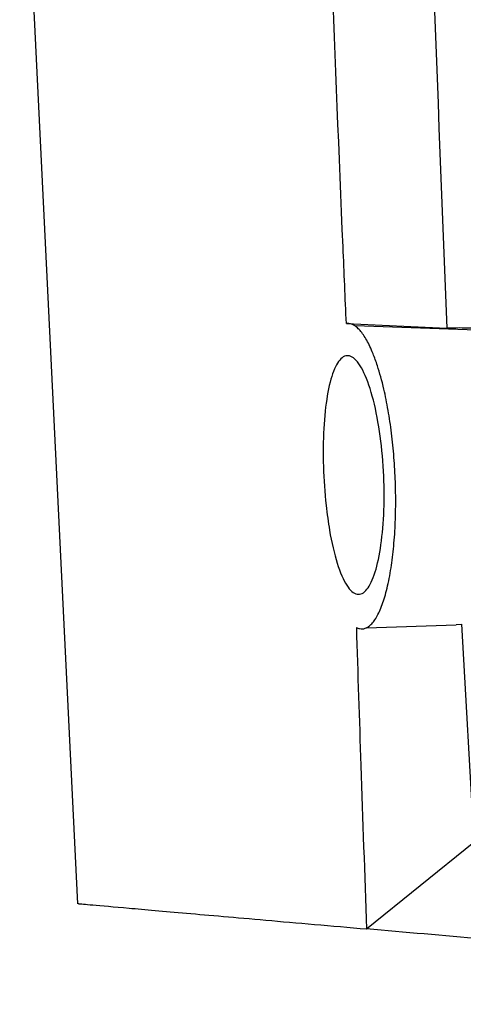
# Model space of a CAD drawing. Header units: millimetres. Extents: x -0.66 to 0.91, y -0.4 to 0.64.
# Tile 116 of 171: x 0.2644 to 0.2825, y -0.0285 to 0.0118. Entities that reach past the tile are written whole.
import ezdxf

# ---------------------------------------------------------------- set-up
doc = ezdxf.new("R2010")
doc.units = ezdxf.units.MM
doc.layers.add('FORMAT', color=7, linetype='Continuous')

msp = doc.modelspace()

# ---------------------------------------------------------------- linework, layer by layer
at = {"layer": 'FORMAT', "color": 7, "linetype": 'Continuous', "lineweight": 25}
for p, q in [((0.264379, 0.023766), (0.266749, -0.024398)), ((0.277749, -0.00066), (0.281857, -0.000848)), ((0.287149, -0.001067), (0.278104, -0.000755)), ((0.278576, -0.013105), (0.28224, -0.012978)), ((0.28224, -0.012976), (0.282458, -0.012961)), ((0.282458, -0.012961), (0.282964, -0.021872)), ((0.278579, -0.025426), (0.282964, -0.021872))]:
    msp.add_line(p, q, dxfattribs=at)
for points, knots in [([(0.277749, -0.00066), (0.277704, 0.000387), (0.277329, 0.009066), (0.276717, 0.025382), (0.276063, 0.048294), (0.275623, 0.071214), (0.275444, 0.088504), (0.275407, 0.098153), (0.2754, 0.100159)], [0, 0, 0, 0, 0.031183, 0.258421, 0.485677, 0.712991, 0.940324, 1, 1, 1, 1]), ([(0.280598, 0.097465), (0.280452, 0.08654), (0.280158, 0.064689), (0.280578, 0.031907), (0.281431, 0.01007), (0.281857, -0.000848)], [0, 0, 0, 0, 0.333333, 0.666689, 1, 1, 1, 1]), ([(0.278158, -0.013089), (0.278203, -0.013109), (0.278292, -0.013149), (0.278426, -0.013155), (0.278559, -0.01312), (0.278692, -0.013038), (0.278823, -0.012909), (0.278951, -0.012732), (0.279075, -0.012505), (0.279191, -0.012235), (0.279298, -0.011926), (0.279395, -0.011581), (0.279484, -0.011193), (0.279561, -0.010775), (0.279625, -0.010336), (0.279678, -0.009881), (0.27972, -0.009398), (0.279756, -0.008786), (0.279775, -0.00803), (0.279761, -0.007102), (0.279705, -0.006122), (0.279605, -0.005133), (0.279464, -0.004191), (0.279274, -0.003248), (0.279061, -0.002476), (0.278864, -0.00193), (0.278716, -0.001591), (0.278584, -0.001333), (0.278448, -0.001113), (0.278309, -0.000934), (0.278169, -0.000797), (0.278029, -0.000704), (0.277888, -0.000653), (0.277796, -0.000658), (0.277749, -0.00066)], [0, 0, 0, 0, 0.025449, 0.051058, 0.077171, 0.103458, 0.130114, 0.156959, 0.184415, 0.212087, 0.238082, 0.264269, 0.29108, 0.318116, 0.342994, 0.368106, 0.393414, 0.419184, 0.460642, 0.503043, 0.550239, 0.598296, 0.645462, 0.693427, 0.754303, 0.791555, 0.816973, 0.842555, 0.86839, 0.89457, 0.92049, 0.946756, 0.973198, 1, 1, 1, 1]), ([(0.284027, -0.00088), (0.283838, -0.000873), (0.28346, -0.000858), (0.282903, -0.000845), (0.282352, -0.000834), (0.282022, -0.000843), (0.281857, -0.000848)], [0, 0, 0, 0, 0.249718, 0.499988, 0.750081, 1, 1, 1, 1]), ([(0.276919, -0.008101), (0.276873, -0.007571), (0.276782, -0.006511), (0.276805, -0.004918), (0.27695, -0.003548), (0.277212, -0.002527), (0.277568, -0.001963), (0.277988, -0.001936), (0.278426, -0.00248), (0.278825, -0.003553), (0.279126, -0.005018), (0.279292, -0.006672), (0.279308, -0.008308), (0.279185, -0.00976), (0.27894, -0.010901), (0.278597, -0.011621), (0.278189, -0.011825), (0.277759, -0.011457), (0.277363, -0.010534), (0.277076, -0.009332), (0.276963, -0.008445), (0.276919, -0.008101)], [0, 0, 0, 0, 0.051594, 0.103206, 0.154479, 0.206265, 0.259358, 0.314095, 0.370148, 0.426515, 0.481906, 0.535466, 0.587296, 0.638332, 0.689783, 0.742597, 0.797122, 0.852984, 0.909223, 0.964726, 1, 1, 1, 1]), ([(0.278158, -0.013089), (0.278218, -0.014972), (0.278348, -0.019084), (0.278497, -0.023197), (0.278579, -0.025426)], [0, 0, 0, 0, 0.4579499, 1, 1, 1, 1]), ([(0.266801, -0.024396), (0.266786, -0.024394), (0.26674, -0.02439), (0.267337, -0.024443), (0.268701, -0.024562), (0.271086, -0.024771), (0.274277, -0.02505), (0.277144, -0.025301), (0.278579, -0.025426)], [0, 0, 0, 0, 0.075026, 0.231496, 0.422583, 0.614082, 0.806831, 1, 1, 1, 1]), ([(0.313833, -0.02851), (0.308397, -0.028035), (0.299746, -0.027278), (0.288013, -0.026251), (0.281725, -0.025701), (0.278579, -0.025426)], [0, 0, 0, 0, 0.457917, 0.728751, 1, 1, 1, 1])]:
    msp.add_open_spline(points, degree=3, knots=knots, dxfattribs=at)

doc.saveas('drawing.dxf')
